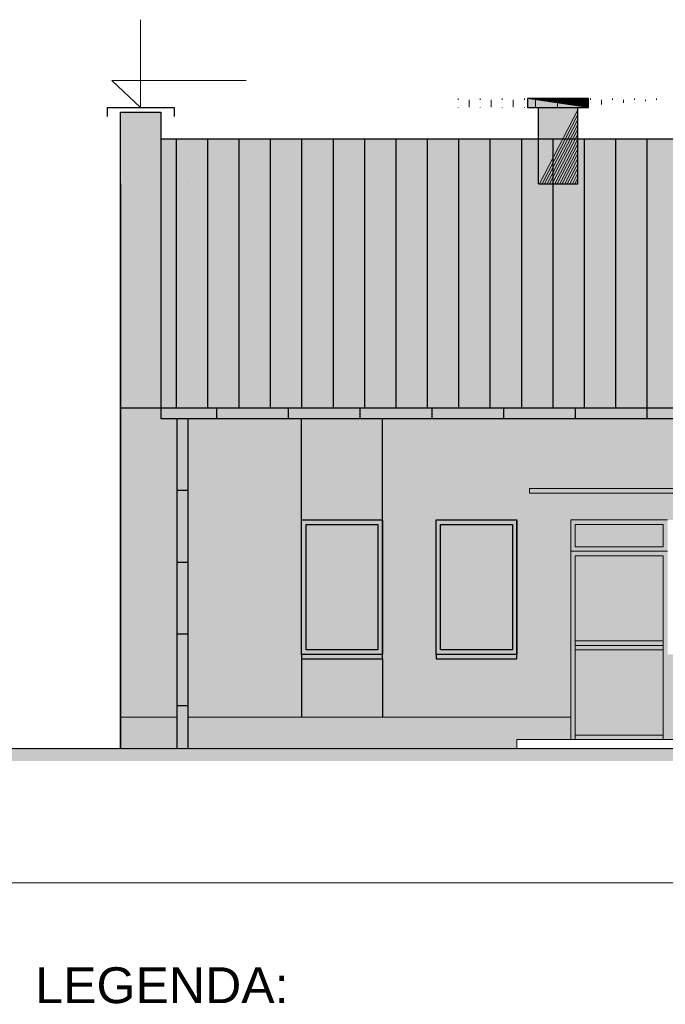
# Model space of a CAD drawing. Header units: millimetres. Extents: x 6197 to 108098, y 4257 to 29730.
# Tile 4 of 147: x 7186 to 7906, y 9978 to 11077. Entities that reach past the tile are written whole.
import ezdxf

# ---------------------------------------------------------------- set-up
doc = ezdxf.new("R2010")
doc.units = ezdxf.units.MM
doc.layers.add('&_opisy_100', color=51, linetype='Continuous', lineweight=20)
doc.styles.get("Standard").update_dxf_attribs({"font": 'arial.ttf'})

msp = doc.modelspace()

# ---------------------------------------------------------------- hatches: boundary and pattern name
at = {"lineweight": 20}
h = msp.add_hatch(color=1, dxfattribs=at)
h.set_gradient(color1=(205, 96, 50), color2=(205, 96, 50))
h.paths.add_polyline_path([(7808.613316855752, 10978.81315206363), (7808.613316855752, 10893.81315206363), (7764.613316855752, 10893.81315206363), (7764.613316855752, 10978.81315206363)])
h.paths.add_polyline_path([(7820.613316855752, 10988.81315206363), (7820.613316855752, 10978.81315206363), (7752.613316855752, 10978.81315206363), (7752.613316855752, 10988.81315194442), (7764.613316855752, 10988.81315194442)])
at = {"lineweight": 20, "true_color": 0x494851}
h = msp.add_hatch(dxfattribs=at)
h.set_pattern_fill('AR-BRSTD', color=251, scale=0.121, style=0)
h.set_pattern_definition([(0, (-1177852688.744854, -935722112.5912828), (0, 8.1967578), []), (90, (-1177852688.744854, -935722112.5912828), (-12.2936, 8.1967578), [8.1967578, -8.1967578])])
h.paths.add_polyline_path([(7764.613316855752, 10978.81315206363), (7808.613316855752, 10978.81315206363), (7808.613316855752, 10893.81315206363), (7764.613316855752, 10893.81315206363)])
h.paths.add_polyline_path([(7752.613316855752, 10988.81315194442), (7764.613316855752, 10988.81315194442), (7820.613316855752, 10988.81315206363), (7820.613316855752, 10978.81315206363), (7752.613316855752, 10978.81315206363)])
h = msp.add_hatch(color=256)
h.set_gradient(color1=(73, 72, 81), color2=(73, 72, 81), centered=1)
h.paths.add_polyline_path([(7343.613316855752, 10973.81315206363), (7298.613316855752, 10973.81315206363), (7298.613316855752, 10893.81315206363), (7298.613316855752, 10643.81315206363), (7343.613316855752, 10643.81315206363)])
h = msp.add_hatch(color=256)
h.set_gradient(color1=(73, 72, 81), color2=(73, 72, 81), centered=1)
h.paths.add_polyline_path([(7343.613316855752, 10643.81315206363), (9092.613316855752, 10643.81315206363), (9092.613316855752, 10943.81315218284), (7343.613316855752, 10943.81315218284)])
at = {"lineweight": 20}
h = msp.add_hatch(color=256, dxfattribs=at)
h.set_gradient(color1=(234, 234, 230))
h.paths.add_polyline_path([(7373.613316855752, 10298.81315194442), (7500.613316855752, 10298.81315194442), (7500.613316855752, 10363.81315206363), (7500.613316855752, 10368.81315206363), (7500.613316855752, 10518.81315206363), (7500.613316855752, 10631.81315206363), (7373.613316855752, 10631.81315206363)])
h.paths.add_polyline_path([(7361.613316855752, 10631.81315206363), (7343.613316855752, 10631.81315206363), (7343.613316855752, 10643.81315206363), (7298.613316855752, 10643.81315206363), (7298.613316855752, 10298.81315206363), (7361.613316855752, 10298.81315194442)])
h.paths.add_polyline_path([(7908.613316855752, 10518.81315206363), (8091.613316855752, 10518.81315206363), (8181.613316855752, 10518.81315206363), (8181.613316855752, 10631.81315206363), (7590.613316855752, 10631.81315206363), (7590.613316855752, 10518.81315206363), (7590.613316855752, 10368.81315206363), (7590.613316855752, 10363.81315206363), (7590.613316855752, 10298.81315194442), (7800.613316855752, 10298.81315194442), (7800.613316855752, 10483.81315206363), (7800.613316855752, 10518.81315206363)])
h.paths.add_polyline_path([(7740.613316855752, 10518.81315206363), (7740.613316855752, 10368.81315206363), (7740.613316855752, 10363.81315206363), (7650.613316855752, 10363.81315206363), (7650.613316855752, 10368.81315206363), (7650.613316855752, 10518.81315206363)], flags=16)
h.paths.add_polyline_path([(7735.613316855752, 10373.81315206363), (7655.613316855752, 10373.81315218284), (7655.613316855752, 10513.81315218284), (7735.613316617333, 10513.81315194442)], flags=0)
h.paths.add_polyline_path([(8091.613316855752, 10363.81315206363), (8091.613316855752, 10368.81315206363), (7908.613316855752, 10368.81315194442), (7908.613316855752, 10298.81315194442), (8181.613316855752, 10298.81315194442), (8181.613316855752, 10363.81315206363)], flags=17)
h.paths.add_polyline_path([(8882.613316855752, 10298.81315194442), (8882.613316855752, 10363.81315206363), (8882.613316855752, 10368.81315206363), (8882.613316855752, 10518.81315206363), (8882.613316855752, 10631.81315206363), (8291.613316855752, 10631.81315206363), (8291.613316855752, 10518.81315206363), (8381.613316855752, 10518.81315206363), (8582.613316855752, 10518.81315206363), (8672.613316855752, 10518.81315206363), (8672.613316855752, 10368.81315206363), (8672.613316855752, 10363.81315206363), (8582.613316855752, 10363.81315206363), (8582.613316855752, 10368.81315206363), (8381.613316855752, 10368.81315206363), (8381.613316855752, 10363.81315206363), (8291.613316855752, 10363.81315206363), (8291.613316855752, 10298.81315194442)])
h.paths.add_polyline_path([(8732.613316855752, 10363.81315206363), (8732.613316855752, 10368.81315206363), (8732.613316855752, 10518.81315206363), (8822.613316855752, 10518.81315206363), (8822.613316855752, 10368.81315206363), (8822.613316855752, 10363.81315206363)], flags=16)
h.paths.add_polyline_path([(8737.613316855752, 10373.81315218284), (8737.613316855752, 10513.81315218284), (8817.613316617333, 10513.81315194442), (8817.613316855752, 10373.81315206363)], flags=0)
h.paths.add_polyline_path([(8972.613316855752, 10368.81315206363), (8972.613316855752, 10363.81315206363), (8972.613316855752, 10298.81315194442), (9062.613316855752, 10298.81315194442), (9062.613316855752, 10631.81315206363), (8972.613316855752, 10631.81315206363), (8972.613316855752, 10518.81315206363)])
h.paths.add_polyline_path([(9137.613316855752, 10643.81315206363), (9092.613316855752, 10643.81315206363), (9092.613316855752, 10631.81315206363), (9074.613316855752, 10631.81315206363), (9074.613316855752, 10298.81315194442), (9137.613316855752, 10298.81315206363)])
h = msp.add_hatch(color=256)
h.set_gradient(color1=(73, 72, 81), color2=(73, 72, 81), centered=1)
h.paths.add_polyline_path([(7343.613316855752, 10643.81315206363), (7343.613316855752, 10631.81315206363), (7391.613316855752, 10631.81315206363), (9092.613316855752, 10631.81315206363), (9092.613316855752, 10643.81315206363)])
h = msp.add_hatch(color=256)
h.set_gradient(color1=(73, 72, 81), color2=(73, 72, 81), centered=1)
h.paths.add_polyline_path([(7373.613316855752, 10631.81315206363), (7361.613316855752, 10631.81315206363), (7361.613316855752, 10263.81315206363), (7373.613316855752, 10263.81315206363)])
h = msp.add_hatch(color=256)
h.set_gradient(color1=(147, 149, 152), color2=(147, 149, 152), centered=1)
h.paths.add_polyline_path([(10824.61331685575, 10631.81315206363), (10734.61331685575, 10631.81315206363), (10734.61331685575, 10518.81315206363), (10824.61331685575, 10518.81315206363)])
h.paths.add_polyline_path([(10734.61331685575, 10363.81315206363), (10734.61331685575, 10298.81315206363), (10824.61331685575, 10298.81315206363), (10824.61331685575, 10363.81315206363)])
h.paths.add_polyline_path([(9413.613316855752, 10631.81315206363), (9323.613316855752, 10631.81315206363), (9323.613316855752, 10518.81315206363), (9413.613316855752, 10518.81315206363)])
h.paths.add_polyline_path([(9413.613316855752, 10298.81315206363), (9413.613316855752, 10363.81315206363), (9323.613316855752, 10363.81315206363), (9323.613316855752, 10298.81315206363)])
h.paths.add_polyline_path([(8972.613316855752, 10631.81315206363), (8882.613316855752, 10631.81315206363), (8882.613316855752, 10518.81315206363), (8972.613316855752, 10518.81315206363)])
h.paths.add_polyline_path([(8972.613316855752, 10298.81315194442), (8972.613316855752, 10363.81315206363), (8882.613316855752, 10363.81315206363), (8882.613316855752, 10298.81315194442)])
h.paths.add_polyline_path([(7590.613316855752, 10518.81315206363), (7590.613316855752, 10631.81315206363), (7500.613316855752, 10631.81315206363), (7500.613316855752, 10518.81315206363)])
h.paths.add_polyline_path([(7590.613316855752, 10363.81315206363), (7500.613316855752, 10363.81315206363), (7500.613316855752, 10298.81315194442), (7590.613316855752, 10298.81315194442)])
at = {"lineweight": 0}
h = msp.add_hatch(color=1, dxfattribs=at)
h.set_gradient(color1=(73, 72, 81), color2=(73, 72, 81), tint=1)
h.paths.add_polyline_path([(7954.613316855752, 10548.81315206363), (7954.613316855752, 10553.81315206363), (7754.613316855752, 10553.81315206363), (7754.613316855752, 10548.81315206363), (7854.613316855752, 10548.81315206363)])
h = msp.add_hatch(color=256)
h.set_gradient(color1=(73, 72, 81), color2=(73, 72, 81), centered=1)
h.paths.add_polyline_path([(7590.613316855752, 10518.81315206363), (7500.613316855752, 10518.81315206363), (7500.613316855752, 10368.81315206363), (7590.613316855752, 10368.81315206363)])
h.paths.add_polyline_path([(7505.613316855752, 10513.81315218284), (7505.613316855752, 10373.81315218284), (7585.613316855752, 10373.81315206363), (7585.613316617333, 10513.81315194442)], flags=16)
h = msp.add_hatch(color=256)
h.set_gradient(color1=(127, 223, 255), centered=1)
h.paths.add_polyline_path([(7585.613316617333, 10513.81315194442), (7505.613316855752, 10513.81315218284), (7505.613316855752, 10373.81315218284), (7585.613316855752, 10373.81315206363)])
at = {"lineweight": 20}
h = msp.add_hatch(color=256, dxfattribs=at)
h.set_gradient(color1=(73, 72, 81), color2=(73, 72, 81), centered=1)
h.paths.add_polyline_path([(7740.613316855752, 10518.81315206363), (7650.613316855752, 10518.81315206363), (7650.613316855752, 10368.81315206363), (7740.613316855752, 10368.81315206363)])
h.paths.add_polyline_path([(7735.613316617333, 10513.81315194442), (7735.613316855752, 10373.81315206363), (7655.613316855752, 10373.81315218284), (7655.613316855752, 10513.81315218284)], flags=16)
h.paths.add_polyline_path([(8181.613316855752, 10518.81315206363), (8091.613316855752, 10518.81315206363), (8091.613316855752, 10368.81315206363), (8181.613316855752, 10368.81315206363)])
h.paths.add_polyline_path([(8176.613316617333, 10513.81315194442), (8176.613316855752, 10373.81315206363), (8096.613316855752, 10373.81315218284), (8096.613316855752, 10513.81315218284)], flags=16)
h.paths.add_polyline_path([(8381.613316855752, 10518.81315206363), (8291.613316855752, 10518.81315206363), (8291.613316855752, 10368.81315206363), (8381.613316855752, 10368.81315206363)])
h.paths.add_polyline_path([(8376.613316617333, 10513.81315194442), (8376.613316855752, 10373.81315206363), (8296.613316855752, 10373.81315218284), (8296.613316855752, 10513.81315218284)], flags=16)
h.paths.add_polyline_path([(8672.613316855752, 10518.81315206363), (8582.613316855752, 10518.81315206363), (8582.613316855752, 10368.81315206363), (8672.613316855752, 10368.81315206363)])
h.paths.add_polyline_path([(8667.613316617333, 10513.81315194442), (8667.613316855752, 10373.81315206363), (8587.613316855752, 10373.81315218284), (8587.613316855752, 10513.81315218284)], flags=16)
h.paths.add_polyline_path([(8822.613316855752, 10518.81315206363), (8732.613316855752, 10518.81315206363), (8732.613316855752, 10368.81315206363), (8822.613316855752, 10368.81315206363)])
h.paths.add_polyline_path([(8817.613316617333, 10513.81315194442), (8817.613316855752, 10373.81315206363), (8737.613316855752, 10373.81315218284), (8737.613316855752, 10513.81315218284)], flags=16)
h.paths.add_polyline_path([(8972.613316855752, 10518.81315206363), (8882.613316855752, 10518.81315206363), (8882.613316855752, 10368.81315206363), (8972.613316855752, 10368.81315206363)])
h.paths.add_polyline_path([(8967.613316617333, 10513.81315194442), (8967.613316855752, 10373.81315206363), (8887.613316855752, 10373.81315218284), (8887.613316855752, 10513.81315218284)], flags=16)
h.paths.add_polyline_path([(8972.613316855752, 10368.81315206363), (8882.613316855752, 10368.81315206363), (8882.613316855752, 10363.81315206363), (8972.613316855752, 10363.81315206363)])
h.paths.add_polyline_path([(8822.613316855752, 10368.81315206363), (8732.613316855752, 10368.81315206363), (8732.613316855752, 10363.81315206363), (8822.613316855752, 10363.81315206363)])
h.paths.add_polyline_path([(8672.613316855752, 10368.81315206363), (8582.613316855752, 10368.81315206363), (8582.613316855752, 10363.81315206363), (8672.613316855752, 10363.81315206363)])
h.paths.add_polyline_path([(8381.613316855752, 10368.81315206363), (8291.613316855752, 10368.81315206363), (8291.613316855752, 10363.81315206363), (8381.613316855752, 10363.81315206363)])
h.paths.add_polyline_path([(8181.613316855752, 10368.81315206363), (8091.613316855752, 10368.81315206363), (8091.613316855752, 10363.81315206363), (8181.613316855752, 10363.81315206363)])
h.paths.add_polyline_path([(7740.613316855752, 10368.81315206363), (7650.613316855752, 10368.81315206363), (7650.613316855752, 10363.81315206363), (7740.613316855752, 10363.81315206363)])
h = msp.add_hatch(color=256)
h.set_gradient(color1=(127, 223, 255), centered=1)
h.paths.add_polyline_path([(7735.613316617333, 10513.81315206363), (7655.613316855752, 10513.81315230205), (7655.613316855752, 10373.81315230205), (7735.613316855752, 10373.81315218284)])
at = {"lineweight": 0}
h = msp.add_hatch(color=256, dxfattribs=at)
h.set_gradient(color1=(73, 72, 81), color2=(73, 72, 81), tint=1)
h.paths.add_polyline_path([(7908.613316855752, 10518.81315206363), (7800.613316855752, 10518.81315206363), (7800.613316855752, 10483.81315206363), (7908.613316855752, 10483.81315206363)])
h.paths.add_polyline_path([(7903.613316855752, 10513.81315206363), (7903.613316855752, 10488.81315206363), (7805.613316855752, 10488.81315206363), (7805.613316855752, 10513.81315206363)], flags=16)
h.paths.add_polyline_path([(7908.613316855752, 10483.81315206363), (7800.613316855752, 10483.81315206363), (7800.613316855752, 10273.81315206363), (7805.613316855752, 10273.81315206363), (7805.613316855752, 10278.81315206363), (7805.613316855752, 10478.81315206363), (7903.613316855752, 10478.81315206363), (7903.613316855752, 10278.81315194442), (7903.613316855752, 10273.81315218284), (7908.613316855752, 10273.81315218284)])
h.paths.add_polyline_path([(7903.613316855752, 10383.81315182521), (7805.613316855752, 10383.81315194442), (7805.613316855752, 10378.81315194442), (7903.613316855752, 10378.81315182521)], flags=17)
h.paths.add_polyline_path([(7903.613316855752, 10378.81315182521), (7805.613316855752, 10378.81315194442), (7805.613316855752, 10373.81315194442), (7903.613316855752, 10373.81315182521)], flags=17)
h.paths.add_polyline_path([(10524.61331685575, 10518.81315206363), (10416.61331685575, 10518.81315206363), (10416.61331685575, 10483.81315206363), (10524.61331685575, 10483.81315206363)])
h.paths.add_polyline_path([(10524.61331685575, 10483.81315206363), (10416.61331685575, 10483.81315206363), (10416.61331685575, 10273.81315194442), (10524.61331685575, 10273.81315206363)])
h.paths.add_polyline_path([(10519.61331685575, 10478.81315206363), (10519.61331685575, 10278.81315206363), (10421.61331685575, 10278.81315194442), (10421.61331685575, 10478.81315206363)], flags=16)
at = {"lineweight": 20}
h = msp.add_hatch(color=256, dxfattribs=at)
h.set_gradient(color1=(127, 223, 255), color2=(234, 234, 230), centered=1)
h.paths.add_polyline_path([(7903.613316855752, 10488.81315206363), (7903.613316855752, 10513.81315206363), (7805.613316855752, 10513.81315206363), (7805.613316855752, 10488.81315206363)])
at = {"lineweight": 0}
h = msp.add_hatch(color=256, dxfattribs=at)
h.set_gradient(color1=(127, 223, 255), color2=(234, 234, 230), tint=1)
h.paths.add_polyline_path([(7805.613316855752, 10478.81315206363), (7805.613316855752, 10383.81315194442), (7903.613316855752, 10383.81315182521), (7903.613316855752, 10478.81315206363)])
h.paths.add_polyline_path([(7903.613316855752, 10373.81315182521), (7805.613316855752, 10373.81315194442), (7805.613316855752, 10278.81315206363), (7903.613316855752, 10278.81315206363)])
h = msp.add_hatch(color=256)
h.set_gradient(color1=(73, 72, 81), color2=(73, 72, 81), centered=1)
h.paths.add_polyline_path([(7590.613316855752, 10363.81315206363), (7590.613316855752, 10368.81315206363), (7500.613316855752, 10368.81315206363), (7500.613316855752, 10363.81315206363)])
h = msp.add_hatch(color=256)
h.set_gradient(color1=(205, 96, 50), color2=(205, 96, 50), centered=1)
h.paths.add_polyline_path([(7361.613316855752, 10263.81315206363), (7361.613316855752, 10298.81315194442), (7298.613316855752, 10298.81315206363), (7298.613316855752, 10263.81315206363)])
h.paths.add_polyline_path([(9107.613316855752, 10263.81315206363), (9107.613316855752, 10298.81315194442), (9074.613316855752, 10298.81315194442), (9074.613316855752, 10263.81315206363)])
h.paths.add_polyline_path([(9200.613316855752, 10263.81315206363), (9200.613316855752, 10298.81315206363), (9107.613316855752, 10298.81315194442), (9107.613316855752, 10263.81315206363)])
h.paths.add_polyline_path([(11010.61331685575, 10263.81315206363), (11010.61331685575, 10298.81315206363), (10947.61331685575, 10298.81315206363), (10947.61331685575, 10263.81315206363)])
at = {"lineweight": 20, "true_color": 0x494851}
h = msp.add_hatch(dxfattribs=at)
h.set_pattern_fill('AR-BRSTD', color=251, scale=0.14, style=0)
h.set_pattern_definition([(0, (-1177847411.119674, -935720779.4263076), (0, 9.483852), []), (90, (-1177847411.119674, -935720779.4263076), (-14.224, 9.483852), [9.483852, -9.483852])])
h.paths.add_polyline_path([(7298.613316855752, 10298.81315206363), (7298.613316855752, 10263.81315206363), (7361.613316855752, 10263.81315206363), (7361.613316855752, 10298.81315194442)])
h.paths.add_polyline_path([(7373.613316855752, 10298.81315194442), (7373.613316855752, 10263.81315206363), (7740.613316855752, 10263.81315206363), (7740.613316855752, 10273.81315206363), (7800.613316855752, 10273.81315206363), (7800.613316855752, 10298.81315194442)])
h.paths.add_polyline_path([(7908.613316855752, 10298.81315194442), (7908.613316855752, 10273.81315218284), (7968.613316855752, 10273.81315218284), (7968.613316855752, 10263.81315206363), (9062.613316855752, 10263.81315206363), (9062.613316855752, 10298.81315194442)])
h.paths.add_polyline_path([(9137.613316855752, 10263.81315206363), (9137.613316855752, 10298.81315194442), (9074.613316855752, 10298.81315194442), (9074.613316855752, 10263.81315206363)])
h.paths.add_polyline_path([(9200.613316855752, 10298.81315206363), (9137.613316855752, 10298.81315194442), (9137.613316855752, 10263.81315206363), (9200.613316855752, 10263.81315206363)])
h.paths.add_polyline_path([(9212.613316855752, 10298.81315206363), (9212.613316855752, 10263.81315206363), (10356.61331685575, 10263.81315206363), (10356.61331685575, 10273.81315182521), (10416.61331685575, 10273.81315182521), (10416.61331685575, 10298.81315194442)])
h.paths.add_polyline_path([(10935.61331685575, 10263.81315206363), (10935.61331685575, 10298.81315206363), (10524.61331685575, 10298.81315194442), (10524.61331685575, 10273.81315206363), (10584.61331685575, 10273.81315206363), (10584.61331685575, 10263.81315206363)])
at = {"lineweight": 20}
h = msp.add_hatch(color=256, dxfattribs=at)
h.set_gradient(color1=(205, 96, 50), color2=(205, 96, 50), centered=1)
h.paths.add_polyline_path([(7740.613316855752, 10263.81315206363), (7740.613316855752, 10273.81315206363), (7800.613316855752, 10273.81315206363), (7800.613316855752, 10298.81315194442), (7373.613316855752, 10298.81315194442), (7373.613316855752, 10263.81315206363)])
h.paths.add_polyline_path([(9062.613316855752, 10263.81315206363), (9062.613316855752, 10298.81315194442), (7908.613316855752, 10298.81315194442), (7908.613316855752, 10273.81315218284), (7968.613316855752, 10273.81315218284), (7968.613316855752, 10263.81315206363)])
h.paths.add_polyline_path([(10356.61331685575, 10263.81315206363), (10356.61331685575, 10273.81315182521), (10416.61331685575, 10273.81315182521), (10416.61331685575, 10298.81315194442), (9212.613316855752, 10298.81315206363), (9212.613316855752, 10263.81315206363)])
h.paths.add_polyline_path([(10524.61331685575, 10298.81315194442), (10524.61331685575, 10273.81315206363), (10584.61331685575, 10273.81315206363), (10584.61331685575, 10263.81315206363), (10935.61331685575, 10263.81315206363), (10935.61331685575, 10298.81315206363)])
h = msp.add_hatch(color=256, dxfattribs=at)
h.set_gradient(color1=(73, 72, 81), color2=(73, 72, 81), centered=1)
h.paths.add_polyline_path([(7903.613316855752, 10273.81315218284), (7903.613316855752, 10278.81315206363), (7805.613316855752, 10278.81315206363), (7805.613316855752, 10273.81315206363)])
at = {"lineweight": 0}
h = msp.add_hatch(dxfattribs=at)
h.set_pattern_fill('EARTH', color=256, scale=3)
h.set_pattern_definition([(0, (-5396.732274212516, 4878.104636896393), (19.05, 19.05), [19.05, -19.05]), (0, (-5396.732274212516, 4885.248386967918), (19.05, 19.05), [19.05, -19.05]), (0, (-5396.732274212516, 4892.392136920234), (19.05, 19.05), [19.05, -19.05]), (90, (-5394.351024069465, 4894.773386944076), (-19.05, 19.05), [19.05, -19.05]), (90, (-5387.207274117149, 4894.773386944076), (-19.05, 19.05), [19.05, -19.05]), (90, (-5380.063524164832, 4894.773386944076), (-19.05, 19.05), [19.05, -19.05])])
h.paths.add_polyline_path([(7068.290844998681, 10262.02938817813), (11312.11872728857, 10262.02938817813), (11312.11872728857, 10249.94099174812), (7068.290844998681, 10249.94099174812)])

# ---------------------------------------------------------------- linework, layer by layer
at = {"layer": '&_opisy_100', "color": 0}
msp.add_lwpolyline([(7321.113316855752, 11076.80698465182), (7321.113316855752, 10978.81315206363), (7288.987027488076, 11008.87934659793), (7438.728833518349, 11008.87934659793)], dxfattribs=at)
at = {"lineweight": 30}
for p, q in [((7764.613316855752, 10988.81315194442), (7752.613316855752, 10988.81315194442)), ((7752.613316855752, 10988.81315194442), (7752.613316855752, 10978.81315206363)), ((7820.613316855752, 10988.81315206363), (7764.613316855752, 10988.81315194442)), ((7820.613316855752, 10978.81315206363), (7820.613316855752, 10988.81315206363)), ((7283.613316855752, 10978.81315206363), (7358.613316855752, 10978.81315206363)), ((7283.613316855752, 10978.81315206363), (7283.613316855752, 10968.81315206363)), ((7298.613316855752, 10893.81315206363), (7298.613316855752, 10973.81315206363)), ((7298.613316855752, 10973.81315206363), (7343.613316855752, 10973.81315206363)), ((7298.613316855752, 10263.81315206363), (7298.613316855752, 10973.81315206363)), ((7343.613316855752, 10973.81315206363), (7343.613316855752, 10643.81315206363)), ((7358.613316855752, 10978.81315206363), (7358.613316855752, 10968.81315206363)), ((7752.613316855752, 10978.81315206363), (7820.613316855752, 10978.81315206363)), ((7764.613316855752, 10893.81315206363), (7764.613316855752, 10978.81315206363)), ((7808.613316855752, 10893.81315206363), (7808.613316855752, 10978.81315206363)), ((7343.613316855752, 10943.81315206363), (9092.613316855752, 10943.81315218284)), ((7298.613316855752, 10893.81315206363), (7298.613316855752, 10263.81315206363)), ((7764.613316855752, 10893.81315206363), (7808.613316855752, 10893.81315206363)), ((7298.613316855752, 10643.81315206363), (11010.61331685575, 10643.81315206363)), ((7061.076669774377, 10263.81315206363), (11312.11872728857, 10263.81315206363))]:
    msp.add_line(p, q, dxfattribs=at)
for p, q in [((7360.613316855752, 10943.81315218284), (7360.613316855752, 10643.81315206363)), ((7395.613316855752, 10943.81315218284), (7395.613316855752, 10643.81315206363)), ((7430.613316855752, 10943.81315218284), (7430.613316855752, 10643.81315206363)), ((7465.613316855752, 10943.81315218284), (7465.613316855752, 10643.81315206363)), ((7500.613316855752, 10943.81315218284), (7500.613316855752, 10643.81315206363)), ((7535.613316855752, 10943.81315218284), (7535.613316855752, 10643.81315206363)), ((7570.613316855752, 10943.81315218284), (7570.613316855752, 10643.81315206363)), ((7605.613316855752, 10943.81315218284), (7605.613316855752, 10643.81315206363)), ((7640.613316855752, 10943.81315218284), (7640.613316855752, 10643.81315206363)), ((7675.613316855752, 10943.81315218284), (7675.613316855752, 10643.81315206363)), ((7710.613316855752, 10943.81315218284), (7710.613316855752, 10643.81315206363)), ((7745.613316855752, 10943.81315218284), (7745.613316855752, 10643.81315206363)), ((7780.613316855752, 10943.81315218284), (7780.613316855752, 10643.81315206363)), ((7815.613316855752, 10943.81315218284), (7815.613316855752, 10643.81315206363)), ((7850.613316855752, 10943.81315218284), (7850.613316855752, 10643.81315206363)), ((7885.613316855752, 10943.81315218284), (7885.613316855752, 10643.81315206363)), ((7373.613316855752, 10893.81315206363), (7373.613316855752, 10893.81315206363)), ((7343.613316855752, 10643.81315206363), (7343.613316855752, 10631.81315206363)), ((7405.613316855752, 10643.81315206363), (7405.613316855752, 10631.81315206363)), ((7485.613316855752, 10643.81315206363), (7485.613316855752, 10631.81315206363)), ((7565.613316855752, 10643.81315206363), (7565.613316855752, 10631.81315206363)), ((7645.613316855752, 10643.81315206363), (7645.613316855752, 10631.81315206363)), ((7725.613316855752, 10643.81315206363), (7725.613316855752, 10631.81315206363)), ((7805.613316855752, 10643.81315206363), (7805.613316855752, 10631.81315206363)), ((7885.613316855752, 10643.81315206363), (7885.613316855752, 10631.81315206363)), ((7343.613316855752, 10631.81315206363), (7391.613316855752, 10631.81315206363)), ((7361.613316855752, 10631.81315206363), (7361.613316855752, 10263.81315206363)), ((7361.613316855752, 10631.81315206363), (7361.613316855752, 10551.81315206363)), ((7373.613316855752, 10631.81315206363), (9092.613316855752, 10631.81315206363)), ((7373.613316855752, 10631.81315206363), (7373.613316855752, 10263.81315206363)), ((7500.613316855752, 10518.81315206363), (7500.613316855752, 10631.81315206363)), ((7590.613316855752, 10518.81315206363), (7590.613316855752, 10631.81315206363)), ((7361.613316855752, 10551.81315206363), (7373.613316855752, 10551.81315206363)), ((7500.613316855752, 10368.81315206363), (7500.613316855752, 10518.81315206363)), ((7500.613316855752, 10518.81315206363), (7590.613316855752, 10518.81315206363)), ((7505.613316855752, 10373.81315218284), (7505.613316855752, 10513.81315218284)), ((7505.613316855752, 10513.81315218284), (7585.613316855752, 10513.81315194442)), ((7585.613316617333, 10513.81315206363), (7585.613316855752, 10373.81315206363)), ((7590.613316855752, 10368.81315206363), (7590.613316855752, 10518.81315206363)), ((7590.613316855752, 10368.81315206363), (7590.613316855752, 10518.81315206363)), ((7590.613316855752, 10368.81315206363), (7590.613316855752, 10518.81315206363)), ((7590.613316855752, 10368.81315206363), (7590.613316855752, 10518.81315206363)), ((7590.613316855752, 10368.81315206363), (7590.613316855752, 10518.81315206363)), ((7590.613316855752, 10368.81315206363), (7590.613316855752, 10518.81315206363)), ((7590.613316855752, 10368.81315206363), (7590.613316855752, 10518.81315206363)), ((7590.613316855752, 10368.81315206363), (7590.613316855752, 10518.81315206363)), ((7590.613316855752, 10368.81315206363), (7590.613316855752, 10518.81315206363)), ((7590.613316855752, 10368.81315206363), (7590.613316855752, 10518.81315206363)), ((7590.613316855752, 10518.81315206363), (7590.613316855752, 10368.81315206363)), ((7650.613316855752, 10368.81315206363), (7650.613316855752, 10518.81315206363)), ((7650.613316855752, 10518.81315206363), (7740.613316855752, 10518.81315206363)), ((7655.613316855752, 10373.81315218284), (7655.613316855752, 10513.81315218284)), ((7655.613316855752, 10513.81315218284), (7735.613316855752, 10513.81315194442)), ((7735.613316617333, 10513.81315206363), (7735.613316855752, 10373.81315206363)), ((7740.613316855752, 10368.81315206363), (7740.613316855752, 10518.81315206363)), ((7740.613316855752, 10368.81315206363), (7740.613316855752, 10518.81315206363)), ((7740.613316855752, 10368.81315206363), (7740.613316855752, 10518.81315206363)), ((7740.613316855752, 10368.81315206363), (7740.613316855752, 10518.81315206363)), ((7740.613316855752, 10368.81315206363), (7740.613316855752, 10518.81315206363)), ((7740.613316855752, 10368.81315206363), (7740.613316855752, 10518.81315206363)), ((7740.613316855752, 10368.81315206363), (7740.613316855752, 10518.81315206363)), ((7740.613316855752, 10368.81315206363), (7740.613316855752, 10518.81315206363)), ((7740.613316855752, 10368.81315206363), (7740.613316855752, 10518.81315206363)), ((7740.613316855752, 10368.81315206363), (7740.613316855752, 10518.81315206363)), ((7740.613316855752, 10518.81315206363), (7740.613316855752, 10368.81315206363)), ((7361.613316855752, 10471.81315206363), (7373.613316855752, 10471.81315206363)), ((7361.613316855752, 10391.81315206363), (7373.613316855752, 10391.81315206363)), ((7590.613316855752, 10368.81315206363), (7500.613316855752, 10368.81315206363)), ((7500.613316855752, 10368.81315206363), (7500.613316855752, 10363.81315206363)), ((7585.61331709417, 10373.81315206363), (7505.613316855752, 10373.81315218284)), ((7590.613316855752, 10363.81315206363), (7590.613316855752, 10368.81315206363)), ((7740.613316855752, 10368.81315206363), (7650.613316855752, 10368.81315206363)), ((7650.613316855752, 10368.81315206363), (7650.613316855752, 10363.81315206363)), ((7735.61331709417, 10373.81315206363), (7655.613316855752, 10373.81315218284)), ((7740.613316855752, 10363.81315206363), (7740.613316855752, 10368.81315206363)), ((7500.613316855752, 10363.81315206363), (7590.613316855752, 10363.81315206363)), ((7500.613316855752, 10363.81315206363), (7500.613316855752, 10298.81315206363)), ((7590.613316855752, 10363.81315206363), (7590.613316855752, 10298.81315206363)), ((7650.613316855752, 10363.81315206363), (7740.613316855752, 10363.81315206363)), ((7361.613316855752, 10311.81315206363), (7373.613316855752, 10311.81315206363))]:
    msp.add_line(p, q)
at = {"color": 250, "lineweight": 0}
for p, q in [((7954.613316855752, 10553.81315206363), (7754.613316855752, 10553.81315206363)), ((7754.613316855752, 10553.81315206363), (7754.613316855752, 10548.81315206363)), ((7754.613316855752, 10548.81315206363), (7854.613316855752, 10548.81315206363)), ((7854.613316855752, 10548.81315206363), (7954.613316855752, 10548.81315206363))]:
    msp.add_line(p, q, dxfattribs=at)
at = {"lineweight": 20}
for p, q in [((7800.613316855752, 10483.81315206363), (7800.613316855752, 10518.81315206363)), ((7800.613316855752, 10518.81315206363), (7908.613316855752, 10518.81315206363)), ((7805.613316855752, 10488.81315206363), (7805.613316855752, 10513.81315206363)), ((7805.613316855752, 10513.81315206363), (7903.613316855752, 10513.81315206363)), ((7903.613316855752, 10513.81315206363), (7903.613316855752, 10488.81315206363)), ((7800.613316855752, 10273.81315206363), (7800.613316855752, 10483.81315206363)), ((7800.613316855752, 10483.81315206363), (7908.613316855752, 10483.81315206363)), ((7805.613316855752, 10488.81315206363), (7903.613316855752, 10488.81315206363)), ((7805.613316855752, 10278.81315194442), (7805.613316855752, 10478.81315206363)), ((7805.613316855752, 10478.81315206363), (7903.613316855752, 10478.81315206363)), ((7903.613316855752, 10478.81315206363), (7903.613316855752, 10278.81315194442)), ((7800.613316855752, 10338.81315230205), (7800.613316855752, 10273.81315206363)), ((7903.613316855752, 10338.81315230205), (7903.613316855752, 10273.81315206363)), ((7740.613316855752, 10273.81315206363), (7740.613316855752, 10263.81315206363)), ((7740.613316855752, 10263.81315206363), (7740.613316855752, 10273.81315206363)), ((7740.613316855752, 10273.81315206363), (7968.613316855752, 10273.81315218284)), ((7805.613316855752, 10273.81315206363), (7805.613316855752, 10278.81315206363)), ((7805.613316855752, 10278.81315206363), (7903.613316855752, 10278.81315206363))]:
    msp.add_line(p, q, dxfattribs=at)
at = {"lineweight": 0}
for p, q in [((7805.613316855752, 10383.81315194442), (7903.613316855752, 10383.81315182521)), ((7805.613316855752, 10378.81315194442), (7903.613316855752, 10378.81315182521)), ((7805.613316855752, 10373.81315194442), (7903.613316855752, 10373.81315182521)), ((7298.613316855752, 10298.81315206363), (7361.613316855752, 10298.81315194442)), ((7373.613316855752, 10298.81315194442), (7800.613316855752, 10298.81315194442)), ((7061.076669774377, 10113.81315206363), (11312.11872752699, 10113.81315206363))]:
    msp.add_line(p, q, dxfattribs=at)

# ---------------------------------------------------------------- texts
at = {"insert": (7203.537369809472, 9979.161193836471), "char_height": 40, "attachment_point": 7}
msp.add_mtext_dynamic_manual_height_columns('LEGENDA:', width=260.4091345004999, gutter_width=12.5, heights=[0], dxfattribs=at)

doc.saveas('drawing.dxf')
